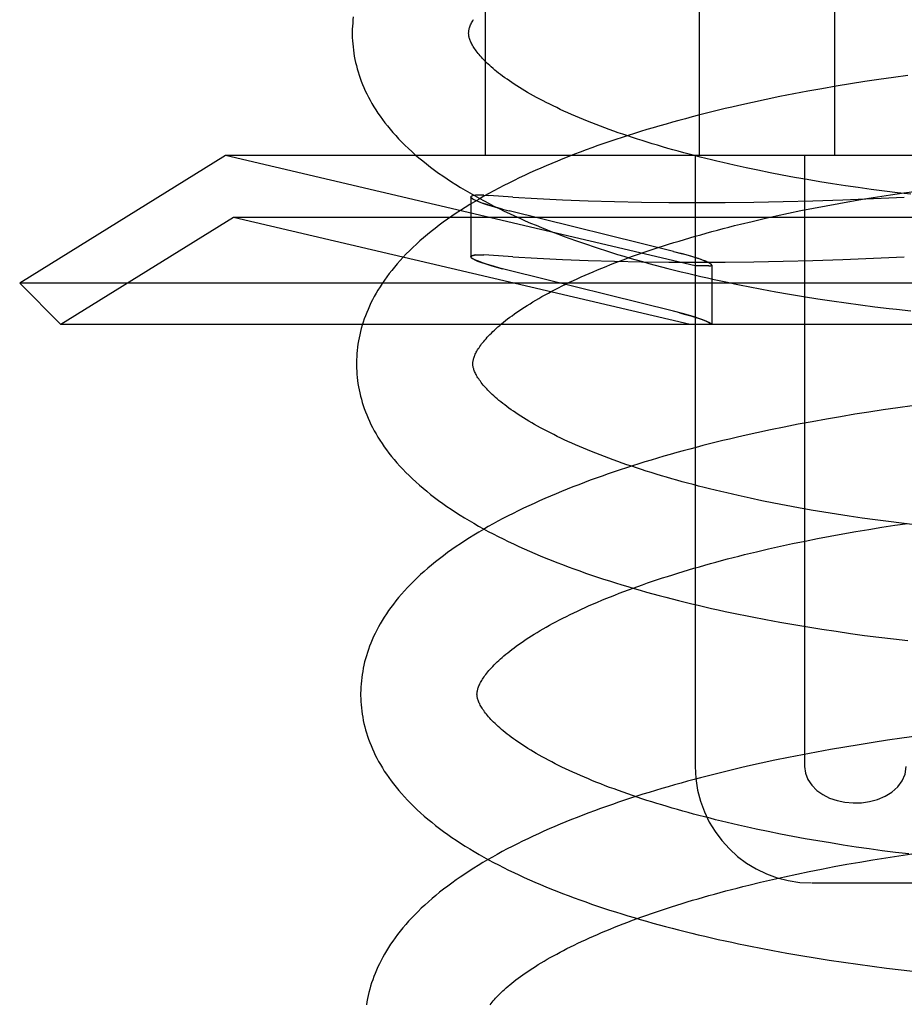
# Model space of a CAD drawing. Header units: inches. Extents: x 0 to 215, y 0 to 139.
# Tile 86 of 111: x 124.709 to 124.861, y 52.802 to 52.971. Entities that reach past the tile are written whole.
import ezdxf

# ---------------------------------------------------------------- set-up
doc = ezdxf.new("R2010")
doc.units = ezdxf.units.IN
doc.header["$LTSCALE"] = 11.804375
doc.header["$MEASUREMENT"] = 0
doc.linetypes.add('HIDDEN', pattern=[0.2, 0.1, -0.1])
doc.layers.add('DEFAULT_2', color=8, linetype='HIDDEN')

msp = doc.modelspace()

# ---------------------------------------------------------------- linework, layer by layer
at = {"layer": 'DEFAULT_2', "color": 8, "linetype": 'HIDDEN'}
for p, q in [((124.78941, 53.10421), (124.78941, 52.94796)), ((124.82618, 53.10421), (124.82618, 52.94796)), ((124.84947, 53.10421), (124.84947, 52.94796)), ((124.85466, 52.96068), (124.8522, 52.9603)), ((124.85712, 52.96105), (124.85466, 52.96068)), ((124.85959, 52.96141), (124.85712, 52.96105)), ((124.86206, 52.96174), (124.85959, 52.96141)), ((124.8449, 52.95903), (124.84249, 52.95858)), ((124.84732, 52.95947), (124.8449, 52.95903)), ((124.84976, 52.95989), (124.84732, 52.95947)), ((124.8522, 52.9603), (124.84976, 52.95989)), ((124.83536, 52.95711), (124.83302, 52.95658)), ((124.83772, 52.95761), (124.83536, 52.95711)), ((124.8401, 52.9581), (124.83772, 52.95761)), ((124.84249, 52.95858), (124.8401, 52.9581)), ((124.74478, 52.94796), (124.70941, 52.92603)), ((124.82554, 52.92902), (124.74478, 52.94796)), ((125.00005, 52.94796), (124.74478, 52.94796)), ((124.82554, 52.94796), (124.82554, 52.84296)), ((124.84433, 52.94796), (124.84433, 52.84296)), ((124.83839, 52.94502), (124.83632, 52.94544)), ((124.8405, 52.94461), (124.83839, 52.94502)), ((124.84262, 52.94422), (124.8405, 52.94461)), ((124.84477, 52.94384), (124.84262, 52.94422)), ((124.84694, 52.94348), (124.84477, 52.94384)), ((124.84913, 52.94312), (124.84694, 52.94348)), ((124.85134, 52.94279), (124.84913, 52.94312)), ((124.85356, 52.94246), (124.85134, 52.94279)), ((124.8558, 52.94215), (124.85356, 52.94246)), ((124.85805, 52.94186), (124.8558, 52.94215)), ((124.78697, 52.94087), (124.78703, 52.94073)), ((124.78697, 52.94086), (124.78697, 52.93059)), ((124.78842, 52.94118), (124.78778, 52.94116)), ((124.78917, 52.94117), (124.78839, 52.94118)), ((124.78915, 52.94117), (124.79005, 52.94112)), ((124.79417, 52.94084), (124.79005, 52.94112)), ((124.8524, 52.94014), (124.85463, 52.94052)), ((124.85463, 52.94052), (124.85686, 52.94088)), ((124.85686, 52.94088), (124.85911, 52.94122)), ((124.86031, 52.94158), (124.85805, 52.94186)), ((124.85911, 52.94122), (124.86137, 52.94155)), ((124.86258, 52.94132), (124.86031, 52.94158)), ((124.86137, 52.94155), (124.86364, 52.94187)), ((124.79197, 52.9389), (124.79355, 52.93849)), ((124.82178, 52.93149), (124.79355, 52.93849)), ((124.84156, 52.93807), (124.84369, 52.93851)), ((124.84369, 52.93851), (124.84584, 52.93894)), ((124.84584, 52.93894), (124.84801, 52.93936)), ((124.84801, 52.93936), (124.8502, 52.93976)), ((124.8502, 52.93976), (124.8524, 52.94014)), ((124.74616, 52.93736), (124.71648, 52.91896)), ((124.82464, 52.91896), (124.74616, 52.93736)), ((124.99866, 52.93736), (124.74616, 52.93736)), ((124.83533, 52.93667), (124.83738, 52.93715)), ((124.83738, 52.93715), (124.83946, 52.93762)), ((124.83946, 52.93762), (124.84156, 52.93807)), ((124.8333, 52.93618), (124.83533, 52.93667)), ((124.78703, 52.93046), (124.78697, 52.93059)), ((124.78778, 52.93089), (124.78842, 52.93091)), ((124.78839, 52.93091), (124.78917, 52.9309)), ((124.79005, 52.93085), (124.78915, 52.9309)), ((124.79417, 52.93057), (124.79005, 52.93085)), ((124.82178, 52.93149), (124.82336, 52.93108)), ((124.79355, 52.92822), (124.79197, 52.92863)), ((124.82786, 52.92902), (124.82554, 52.92902)), ((124.82836, 52.92916), (124.82836, 52.91896)), ((124.82178, 52.92122), (124.79355, 52.92822)), ((124.71648, 52.91896), (124.70941, 52.92603)), ((125.03541, 52.92603), (124.70941, 52.92603)), ((124.83698, 52.92501), (124.83936, 52.92458)), ((124.83936, 52.92458), (124.84176, 52.92415)), ((124.84176, 52.92415), (124.84417, 52.92375)), ((124.84417, 52.92375), (124.8466, 52.92337)), ((124.8466, 52.92337), (124.84904, 52.923)), ((124.84904, 52.923), (124.85149, 52.92265)), ((124.85149, 52.92265), (124.85394, 52.92231)), ((124.85394, 52.92231), (124.85641, 52.922)), ((124.85641, 52.922), (124.85889, 52.9217)), ((124.82336, 52.92081), (124.82178, 52.92122)), ((125.02834, 52.91896), (124.71648, 52.91896)), ((124.86281, 52.90496), (124.86033, 52.90462)), ((124.8505, 52.9031), (124.84807, 52.90268)), ((124.85295, 52.90351), (124.8505, 52.9031)), ((124.8554, 52.9039), (124.85295, 52.90351)), ((124.85786, 52.90427), (124.8554, 52.9039)), ((124.86033, 52.90462), (124.85786, 52.90427)), ((124.84084, 52.90132), (124.83846, 52.90083)), ((124.84324, 52.90179), (124.84084, 52.90132)), ((124.84564, 52.90224), (124.84324, 52.90179)), ((124.84807, 52.90268), (124.84564, 52.90224)), ((124.8361, 52.90032), (124.83376, 52.8998)), ((124.83846, 52.90083), (124.8361, 52.90032)), ((124.83907, 52.88824), (124.837, 52.88866)), ((124.84118, 52.88783), (124.83907, 52.88824)), ((124.8433, 52.88744), (124.84118, 52.88783)), ((124.84545, 52.88706), (124.8433, 52.88744)), ((124.84762, 52.88669), (124.84545, 52.88706)), ((124.84981, 52.88634), (124.84762, 52.88669)), ((124.85202, 52.886), (124.84981, 52.88634)), ((124.85424, 52.88568), (124.85202, 52.886)), ((124.85648, 52.88537), (124.85424, 52.88568)), ((124.85873, 52.88507), (124.85648, 52.88537)), ((124.85758, 52.88409), (124.85983, 52.88443)), ((124.86099, 52.88479), (124.85873, 52.88507)), ((124.85983, 52.88443), (124.86209, 52.88476)), ((124.86326, 52.88453), (124.86099, 52.88479)), ((124.84873, 52.88256), (124.85092, 52.88297)), ((124.85092, 52.88297), (124.85312, 52.88335)), ((124.85312, 52.88335), (124.85535, 52.88373)), ((124.85535, 52.88373), (124.85758, 52.88409)), ((124.84018, 52.88083), (124.84228, 52.88128)), ((124.84228, 52.88128), (124.84441, 52.88172)), ((124.84441, 52.88172), (124.84656, 52.88215)), ((124.84656, 52.88215), (124.84873, 52.88256)), ((124.83402, 52.87939), (124.83605, 52.87988)), ((124.83605, 52.87988), (124.8381, 52.88036)), ((124.8381, 52.88036), (124.84018, 52.88083)), ((124.83769, 52.86822), (124.84007, 52.86779)), ((124.84007, 52.86779), (124.84247, 52.86737)), ((124.84247, 52.86737), (124.84488, 52.86696)), ((124.84488, 52.86696), (124.84731, 52.86658)), ((124.84731, 52.86658), (124.84975, 52.86621)), ((124.84975, 52.86621), (124.8522, 52.86586)), ((124.8522, 52.86586), (124.85465, 52.86552)), ((124.85465, 52.86552), (124.85712, 52.86521)), ((124.85712, 52.86521), (124.8596, 52.86491)), ((124.8596, 52.86491), (124.86208, 52.86463)), ((124.85614, 52.84711), (124.85369, 52.84672)), ((124.8586, 52.84748), (124.85614, 52.84711)), ((124.86107, 52.84783), (124.8586, 52.84748)), ((124.86355, 52.84817), (124.86107, 52.84783)), ((124.84638, 52.84546), (124.84397, 52.845)), ((124.84881, 52.8459), (124.84638, 52.84546)), ((124.85124, 52.84632), (124.84881, 52.8459)), ((124.85369, 52.84672), (124.85124, 52.84632)), ((124.8392, 52.84404), (124.83684, 52.84353)), ((124.84158, 52.84453), (124.8392, 52.84404)), ((124.84397, 52.845), (124.84158, 52.84453)), ((124.83684, 52.84353), (124.8345, 52.84301)), ((124.84018, 52.83137), (124.83809, 52.83179)), ((124.8423, 52.83096), (124.84018, 52.83137)), ((124.84443, 52.83057), (124.8423, 52.83096)), ((124.8466, 52.83019), (124.84443, 52.83057)), ((124.84878, 52.82983), (124.8466, 52.83019)), ((124.85098, 52.82948), (124.84878, 52.82983)), ((124.8532, 52.82914), (124.85098, 52.82948)), ((124.85544, 52.82882), (124.8532, 52.82914)), ((124.85769, 52.82851), (124.85544, 52.82882)), ((124.85995, 52.82822), (124.85769, 52.82851)), ((124.85382, 52.82656), (124.85604, 52.82693)), ((124.85604, 52.82693), (124.85828, 52.82729)), ((124.85828, 52.82729), (124.86053, 52.82764)), ((124.86223, 52.82794), (124.85995, 52.82822)), ((124.86053, 52.82764), (124.86279, 52.82797)), ((124.84511, 52.82493), (124.84726, 52.82535)), ((124.84726, 52.82535), (124.84943, 52.82577)), ((124.84943, 52.82577), (124.85161, 52.82617)), ((124.85161, 52.82617), (124.85382, 52.82656)), ((124.83674, 52.82309), (124.8388, 52.82356)), ((124.8388, 52.82356), (124.84087, 52.82403)), ((124.84087, 52.82403), (124.84298, 52.82449)), ((124.84298, 52.82449), (124.84511, 52.82493)), ((124.83472, 52.8226), (124.83674, 52.82309)), ((124.84564, 52.82296), (124.89919, 52.82296)), ((124.83889, 52.81134), (124.84129, 52.81091)), ((124.84129, 52.81091), (124.8437, 52.81049)), ((124.8437, 52.81049), (124.84612, 52.81009)), ((124.84612, 52.81009), (124.84856, 52.8097)), ((124.84856, 52.8097), (124.85101, 52.80934)), ((124.85101, 52.80934), (124.85347, 52.80899)), ((124.85347, 52.80899), (124.85594, 52.80866)), ((124.85594, 52.80866), (124.85842, 52.80834)), ((124.85842, 52.80834), (124.86091, 52.80805)), ((124.86091, 52.80805), (124.8634, 52.80777))]:
    msp.add_line(p, q, dxfattribs=at)
for points in [[(124.76676, 52.97184), (124.7667, 52.9713), (124.76665, 52.97076), (124.76662, 52.97022), (124.76659, 52.96969), (124.76658, 52.96915), (124.76658, 52.9687)], [(124.78658, 52.96895), (124.78658, 52.96906), (124.78659, 52.96917), (124.7866, 52.96929), (124.78662, 52.96941), (124.78664, 52.96954), (124.78667, 52.96967), (124.7867, 52.96981), (124.78674, 52.96995), (124.7868, 52.97011), (124.78685, 52.97027), (124.78692, 52.97043), (124.787, 52.97061), (124.78709, 52.97079), (124.78718, 52.97097), (124.78728, 52.97116), (124.7874, 52.97135)], [(124.83632, 52.94544), (124.83427, 52.94587), (124.83325, 52.94609), (124.83225, 52.94632), (124.83125, 52.94654), (124.83026, 52.94677), (124.82927, 52.947), (124.8283, 52.94724), (124.82733, 52.94748), (124.82637, 52.94772), (124.82542, 52.94796), (124.82448, 52.94821), (124.82355, 52.94846), (124.82262, 52.94871), (124.82171, 52.94896), (124.8208, 52.94922), (124.81991, 52.94948), (124.81902, 52.94974), (124.81815, 52.95), (124.81728, 52.95027), (124.81643, 52.95054), (124.81558, 52.95081), (124.81475, 52.95108), (124.81393, 52.95135), (124.81311, 52.95163), (124.81231, 52.95191), (124.81152, 52.95219), (124.81074, 52.95247), (124.80998, 52.95275), (124.80922, 52.95303), (124.80848, 52.95331), (124.80775, 52.9536), (124.80703, 52.95389), (124.80632, 52.95417), (124.80563, 52.95446), (124.80494, 52.95475), (124.80427, 52.95504), (124.80362, 52.95533), (124.80297, 52.95562), (124.80234, 52.95591), (124.80172, 52.95621), (124.80111, 52.9565), (124.80052, 52.95679), (124.79993, 52.95708), (124.79937, 52.95737), (124.79881, 52.95766), (124.79827, 52.95796), (124.79774, 52.95825), (124.79722, 52.95853), (124.79672, 52.95882), (124.79623, 52.95911), (124.79576, 52.9594), (124.7953, 52.95968), (124.79485, 52.95996), (124.79441, 52.96024), (124.79399, 52.96052), (124.79358, 52.9608), (124.79319, 52.96108), (124.7928, 52.96135), (124.79243, 52.96162), (124.79208, 52.96189), (124.79173, 52.96216), (124.7914, 52.96242), (124.79108, 52.96268), (124.79078, 52.96294), (124.79048, 52.9632), (124.7902, 52.96345), (124.78993, 52.9637), (124.78968, 52.96394), (124.78943, 52.96418), (124.7892, 52.96442), (124.78898, 52.96465), (124.78877, 52.96488), (124.78857, 52.9651), (124.78838, 52.96532), (124.78821, 52.96554), (124.78804, 52.96575), (124.78788, 52.96596), (124.78774, 52.96616), (124.7876, 52.96636), (124.78747, 52.96655), (124.78735, 52.96674), (124.78725, 52.96693), (124.78715, 52.96711), (124.78706, 52.96728), (124.78697, 52.96745), (124.7869, 52.96762), (124.78684, 52.96778), (124.78678, 52.96793), (124.78673, 52.96808), (124.78669, 52.96822), (124.78666, 52.96835), (124.78663, 52.96848), (124.78661, 52.9686), (124.7866, 52.96872), (124.78659, 52.96884), (124.78658, 52.96895)], [(124.76658, 52.9687), (124.76659, 52.96825), (124.76662, 52.96771), (124.76666, 52.96718), (124.76671, 52.96664), (124.76677, 52.96611), (124.76684, 52.96557), (124.76693, 52.96504), (124.76703, 52.9645), (124.76715, 52.96396), (124.76728, 52.96343), (124.76742, 52.96289), (124.76758, 52.96235), (124.76775, 52.96181), (124.76793, 52.96128), (124.76813, 52.96074), (124.76834, 52.9602), (124.76857, 52.95965), (124.76881, 52.95911), (124.76907, 52.95857), (124.76935, 52.95802), (124.76964, 52.95748), (124.76995, 52.95693), (124.77028, 52.95638), (124.77062, 52.95583), (124.77098, 52.95528), (124.77136, 52.95473), (124.77176, 52.95418), (124.77217, 52.95363), (124.77261, 52.95307), (124.77307, 52.95252), (124.77354, 52.95196), (124.77404, 52.95141), (124.77455, 52.95086), (124.77509, 52.9503), (124.77564, 52.94975), (124.77622, 52.94921), (124.77681, 52.94866), (124.77742, 52.94812), (124.77804, 52.94758), (124.77869, 52.94705), (124.77935, 52.94653), (124.78002, 52.946), (124.78072, 52.94549), (124.78142, 52.94497), (124.78215, 52.94447), (124.78288, 52.94397), (124.78363, 52.94347), (124.7844, 52.94298), (124.78517, 52.9425), (124.78596, 52.94203), (124.78677, 52.94155), (124.78758, 52.94109), (124.7884, 52.94063), (124.78924, 52.94018), (124.79009, 52.93974), (124.79094, 52.9393), (124.79181, 52.93886), (124.79269, 52.93843), (124.79358, 52.93801), (124.79448, 52.9376), (124.79539, 52.93719), (124.7963, 52.93678), (124.79723, 52.93638), (124.79817, 52.93599), (124.79911, 52.9356), (124.80007, 52.93521), (124.80103, 52.93483), (124.80201, 52.93446), (124.80299, 52.93409), (124.80398, 52.93373), (124.80497, 52.93337), (124.80598, 52.93302), (124.80699, 52.93267), (124.80801, 52.93233), (124.80904, 52.93199), (124.81008, 52.93166), (124.81113, 52.93133), (124.81218, 52.931), (124.81324, 52.93068), (124.8143, 52.93037), (124.81538, 52.93006), (124.81646, 52.92975), (124.81755, 52.92945), (124.81864, 52.92915), (124.81975, 52.92886), (124.82085, 52.92857), (124.82197, 52.92829), (124.82309, 52.92801), (124.82422, 52.92774), (124.82535, 52.92747), (124.82649, 52.9272), (124.82763, 52.92694), (124.82878, 52.92668), (124.82994, 52.92643), (124.8311, 52.92619), (124.83227, 52.92594), (124.83344, 52.9257), (124.83461, 52.92547), (124.83698, 52.92501)], [(124.83302, 52.95658), (124.83185, 52.95631), (124.8307, 52.95604), (124.82954, 52.95576), (124.82839, 52.95548), (124.82725, 52.9552), (124.82611, 52.95491), (124.82498, 52.95461), (124.82386, 52.95431), (124.82274, 52.95401), (124.82162, 52.9537), (124.82052, 52.95339), (124.81942, 52.95308), (124.81832, 52.95276), (124.81723, 52.95243), (124.81615, 52.9521), (124.81508, 52.95177), (124.81402, 52.95143), (124.81296, 52.95109), (124.81191, 52.95075), (124.81086, 52.95039), (124.80983, 52.95004), (124.8088, 52.94968), (124.80778, 52.94931), (124.80677, 52.94895), (124.80576, 52.94857), (124.80477, 52.94819), (124.80378, 52.94781), (124.8028, 52.94742), (124.80183, 52.94703), (124.80087, 52.94663), (124.79991, 52.94623), (124.79897, 52.94582), (124.79803, 52.94541), (124.79711, 52.94499), (124.79619, 52.94457), (124.79528, 52.94414), (124.79439, 52.9437), (124.7935, 52.94326), (124.79262, 52.94282), (124.79175, 52.94237), (124.7909, 52.94191), (124.79005, 52.94145), (124.78922, 52.94099), (124.78839, 52.94051), (124.78758, 52.94004), (124.78678, 52.93955), (124.78599, 52.93906), (124.78521, 52.93856), (124.78445, 52.93806), (124.78369, 52.93755), (124.78296, 52.93704), (124.78223, 52.93652), (124.78152, 52.93599), (124.78083, 52.93546), (124.78015, 52.93493), (124.77949, 52.93439), (124.77884, 52.93384), (124.77821, 52.9333), (124.7776, 52.93274), (124.777, 52.93219), (124.77643, 52.93163), (124.77587, 52.93107), (124.77533, 52.9305), (124.77481, 52.92994), (124.77431, 52.92937), (124.77383, 52.92881), (124.77337, 52.92824), (124.77293, 52.92768), (124.7725, 52.92711), (124.7721, 52.92655), (124.77172, 52.92599), (124.77135, 52.92543), (124.771, 52.92487), (124.77068, 52.92431), (124.77036, 52.92375), (124.77007, 52.9232), (124.76979, 52.92264), (124.76953, 52.92209), (124.76929, 52.92154), (124.76906, 52.92099), (124.76884, 52.92045), (124.76864, 52.9199), (124.76846, 52.91936), (124.76829, 52.91881), (124.76813, 52.91827), (124.76799, 52.91773), (124.76786, 52.91719), (124.76775, 52.91665), (124.76765, 52.91611), (124.76756, 52.91557), (124.76748, 52.91504), (124.76742, 52.9145), (124.76737, 52.91396), (124.76734, 52.91343), (124.76731, 52.91289), (124.7673, 52.91235), (124.7673, 52.91191)], [(124.78697, 52.94087), (124.78706, 52.941), (124.78733, 52.9411), (124.78778, 52.94116)], [(124.78782, 52.94116), (124.78737, 52.9411), (124.78708, 52.94101), (124.78697, 52.94089), (124.78697, 52.94087)], [(124.79242, 52.93878), (124.79136, 52.93907), (124.79039, 52.93935), (124.78952, 52.93962), (124.78876, 52.93988), (124.78813, 52.94012), (124.78762, 52.94034), (124.78726, 52.94054), (124.78704, 52.94072), (124.78697, 52.94087)], [(124.78727, 52.94054), (124.78768, 52.94031), (124.78825, 52.94007), (124.78898, 52.9398), (124.78985, 52.93951), (124.79085, 52.93921), (124.79197, 52.9389)], [(124.79417, 52.94084), (124.79839, 52.94059), (124.80272, 52.94038), (124.80714, 52.94021), (124.81166, 52.94007), (124.81628, 52.93998), (124.82098, 52.93992), (124.82577, 52.9399), (124.83065, 52.93992), (124.8356, 52.93998), (124.84064, 52.94007), (124.84574, 52.94021), (124.85092, 52.94038), (124.85616, 52.94059), (124.86147, 52.94084)], [(124.7873, 52.91216), (124.7873, 52.91227), (124.78731, 52.91238), (124.78732, 52.9125), (124.78734, 52.91262), (124.78736, 52.91275), (124.78739, 52.91288), (124.78742, 52.91302), (124.78746, 52.91316), (124.78752, 52.91332), (124.78757, 52.91348), (124.78764, 52.91364), (124.78772, 52.91382), (124.78781, 52.914), (124.7879, 52.91418), (124.788, 52.91437), (124.78812, 52.91456), (124.78824, 52.91476), (124.78837, 52.91496), (124.78851, 52.91517), (124.78866, 52.91538), (124.78882, 52.9156), (124.78899, 52.91582), (124.78917, 52.91604), (124.78936, 52.91627), (124.78957, 52.9165), (124.78978, 52.91674), (124.79001, 52.91698), (124.79025, 52.91723), (124.7905, 52.91748), (124.79076, 52.91774), (124.79103, 52.91799), (124.79132, 52.91825), (124.79161, 52.91852), (124.79192, 52.91879), (124.79225, 52.91906), (124.79258, 52.91933), (124.79293, 52.91961), (124.79329, 52.91989), (124.79367, 52.92018), (124.79406, 52.92046), (124.79446, 52.92075), (124.79487, 52.92104), (124.7953, 52.92133), (124.79574, 52.92163), (124.79619, 52.92192), (124.79666, 52.92222), (124.79714, 52.92252), (124.79763, 52.92282), (124.79814, 52.92312), (124.79866, 52.92343), (124.79919, 52.92373), (124.79974, 52.92404), (124.8003, 52.92434), (124.80087, 52.92465), (124.80146, 52.92496), (124.80205, 52.92526), (124.80267, 52.92557), (124.80329, 52.92588), (124.80393, 52.92619), (124.80458, 52.92649), (124.80524, 52.9268), (124.80591, 52.92711), (124.8066, 52.92741), (124.8073, 52.92772), (124.80801, 52.92802), (124.80873, 52.92833), (124.80947, 52.92863), (124.81022, 52.92893), (124.81097, 52.92923), (124.81174, 52.92953), (124.81253, 52.92983), (124.81332, 52.93013), (124.81412, 52.93043), (124.81494, 52.93072), (124.81577, 52.93102), (124.8166, 52.93131), (124.81745, 52.9316), (124.81831, 52.93188), (124.81918, 52.93217), (124.82005, 52.93245), (124.82094, 52.93274), (124.82184, 52.93302), (124.82275, 52.93329), (124.82366, 52.93357), (124.82459, 52.93384), (124.82552, 52.93411), (124.82647, 52.93438), (124.82742, 52.93465), (124.82838, 52.93491), (124.82935, 52.93517), (124.83033, 52.93543), (124.83131, 52.93568), (124.8323, 52.93593), (124.8333, 52.93618)], [(124.78697, 52.93059), (124.78697, 52.93062), (124.78708, 52.93074), (124.78737, 52.93083), (124.78782, 52.93089)], [(124.78778, 52.93089), (124.78733, 52.93083), (124.78706, 52.93073), (124.78697, 52.9306)], [(124.78697, 52.9306), (124.78704, 52.93044), (124.78726, 52.93027), (124.78762, 52.93007), (124.78813, 52.92985), (124.78877, 52.9296), (124.78952, 52.92935), (124.79039, 52.92907), (124.79136, 52.92879), (124.79242, 52.92851)], [(124.79197, 52.92863), (124.79085, 52.92894), (124.78984, 52.92924), (124.78897, 52.92953), (124.78825, 52.9298), (124.78767, 52.93004), (124.78727, 52.93027)], [(124.79417, 52.93057), (124.79839, 52.93032), (124.80272, 52.93011), (124.80714, 52.92994), (124.81166, 52.9298), (124.81628, 52.92971), (124.82098, 52.92965), (124.82577, 52.92963), (124.83065, 52.92965), (124.8356, 52.92971), (124.84064, 52.9298), (124.84574, 52.92994), (124.85092, 52.93011), (124.85616, 52.93032), (124.86147, 52.93057)], [(124.82836, 52.92916), (124.82829, 52.92929), (124.82807, 52.92944), (124.82771, 52.92963), (124.82721, 52.92985), (124.82657, 52.93009), (124.82581, 52.93035), (124.82494, 52.93063), (124.82397, 52.93091), (124.82291, 52.9312)], [(124.82836, 52.92916), (124.82836, 52.92917), (124.82829, 52.92928), (124.82809, 52.92943), (124.82778, 52.9296), (124.82734, 52.9298), (124.82678, 52.93002), (124.8261, 52.93026), (124.8253, 52.93052), (124.82438, 52.9308), (124.82336, 52.93108)], [(124.82786, 52.92902), (124.82815, 52.92904), (124.82831, 52.92909), (124.82836, 52.92916)], [(124.82786, 52.92902), (124.82801, 52.92902), (124.82814, 52.92903), (124.82823, 52.92905), (124.8283, 52.92908), (124.82835, 52.92912), (124.82836, 52.92916)], [(124.85889, 52.9217), (124.86013, 52.92156), (124.86261, 52.92128)], [(124.82285, 52.92095), (124.82385, 52.92068), (124.82478, 52.92041), (124.82562, 52.92014), (124.82637, 52.91989), (124.827, 52.91966), (124.82752, 52.91945), (124.82792, 52.91925), (124.82819, 52.91909), (124.82833, 52.91896)], [(124.82833, 52.91896), (124.82818, 52.9191), (124.82788, 52.91928), (124.82743, 52.91949), (124.82686, 52.91972), (124.82615, 52.91997), (124.82533, 52.92024), (124.82439, 52.92052), (124.82336, 52.92081)], [(124.7673, 52.91191), (124.76731, 52.91146), (124.76734, 52.91092), (124.76738, 52.91039), (124.76743, 52.90985), (124.76749, 52.90932), (124.76756, 52.90878), (124.76765, 52.90825), (124.76775, 52.90771), (124.76787, 52.90717), (124.768, 52.90664), (124.76814, 52.9061), (124.7683, 52.90556), (124.76847, 52.90502), (124.76865, 52.90448), (124.76885, 52.90394), (124.76906, 52.9034), (124.76929, 52.90286), (124.76953, 52.90232), (124.76979, 52.90178), (124.77007, 52.90123), (124.77036, 52.90069), (124.77067, 52.90014), (124.771, 52.89959), (124.77134, 52.89904), (124.7717, 52.89849), (124.77208, 52.89794), (124.77248, 52.89739), (124.77289, 52.89683), (124.77333, 52.89628), (124.77379, 52.89573), (124.77426, 52.89518), (124.77475, 52.89462), (124.77527, 52.89407), (124.7758, 52.89352), (124.77635, 52.89297), (124.77692, 52.89243), (124.77751, 52.89188), (124.77812, 52.89134), (124.77875, 52.89081), (124.77939, 52.89027), (124.78005, 52.88975), (124.78073, 52.88922), (124.78142, 52.88871), (124.78213, 52.88819), (124.78285, 52.88769), (124.78359, 52.88719), (124.78434, 52.88669), (124.7851, 52.8862), (124.78588, 52.88572), (124.78667, 52.88524), (124.78747, 52.88477), (124.78829, 52.88431), (124.78912, 52.88385), (124.78995, 52.88339), (124.7908, 52.88295), (124.79166, 52.88251), (124.79253, 52.88208), (124.7934, 52.88165), (124.79429, 52.88123), (124.79519, 52.88081), (124.7961, 52.8804), (124.79702, 52.87999), (124.79794, 52.87959), (124.79888, 52.8792), (124.79983, 52.87881), (124.80078, 52.87843), (124.80174, 52.87805), (124.80272, 52.87767), (124.8037, 52.87731), (124.80469, 52.87694), (124.80568, 52.87658), (124.80669, 52.87623), (124.8077, 52.87588), (124.80872, 52.87554), (124.80975, 52.8752), (124.81079, 52.87487), (124.81184, 52.87454), (124.81289, 52.87421), (124.81395, 52.87389), (124.81502, 52.87358), (124.81609, 52.87327), (124.81717, 52.87296), (124.81826, 52.87266), (124.81935, 52.87236), (124.82046, 52.87207), (124.82156, 52.87178), (124.82268, 52.8715), (124.8238, 52.87122), (124.82493, 52.87095), (124.82606, 52.87068), (124.8272, 52.87041), (124.82834, 52.87015), (124.82949, 52.8699), (124.83065, 52.86964), (124.83181, 52.8694), (124.83298, 52.86915), (124.83415, 52.86891), (124.83532, 52.86868), (124.83769, 52.86822)], [(124.837, 52.88866), (124.83495, 52.88909), (124.83393, 52.88931), (124.83293, 52.88953), (124.83193, 52.88976), (124.83094, 52.88999), (124.82995, 52.89022), (124.82898, 52.89046), (124.82801, 52.8907), (124.82705, 52.89094), (124.8261, 52.89118), (124.82516, 52.89143), (124.82423, 52.89168), (124.82331, 52.89193), (124.82239, 52.89218), (124.82149, 52.89244), (124.82059, 52.8927), (124.81971, 52.89296), (124.81883, 52.89322), (124.81797, 52.89349), (124.81711, 52.89376), (124.81627, 52.89403), (124.81544, 52.8943), (124.81461, 52.89457), (124.8138, 52.89485), (124.813, 52.89513), (124.81221, 52.89541), (124.81143, 52.89569), (124.81066, 52.89597), (124.80991, 52.89625), (124.80917, 52.89654), (124.80844, 52.89682), (124.80772, 52.89711), (124.80701, 52.8974), (124.80632, 52.89768), (124.80563, 52.89797), (124.80496, 52.89826), (124.80431, 52.89855), (124.80366, 52.89885), (124.80303, 52.89914), (124.80241, 52.89943), (124.8018, 52.89972), (124.80121, 52.90001), (124.80063, 52.9003), (124.80006, 52.9006), (124.7995, 52.90089), (124.79896, 52.90118), (124.79843, 52.90147), (124.79792, 52.90176), (124.79742, 52.90204), (124.79693, 52.90233), (124.79646, 52.90262), (124.796, 52.9029), (124.79555, 52.90318), (124.79512, 52.90347), (124.79469, 52.90375), (124.79428, 52.90402), (124.79389, 52.9043), (124.79351, 52.90457), (124.79314, 52.90484), (124.79278, 52.90511), (124.79244, 52.90538), (124.79211, 52.90564), (124.79179, 52.9059), (124.79149, 52.90616), (124.79119, 52.90641), (124.79091, 52.90666), (124.79065, 52.90691), (124.79039, 52.90716), (124.79014, 52.9074), (124.78991, 52.90763), (124.78969, 52.90787), (124.78948, 52.9081), (124.78928, 52.90832), (124.78909, 52.90854), (124.78892, 52.90876), (124.78875, 52.90897), (124.7886, 52.90918), (124.78845, 52.90938), (124.78831, 52.90958), (124.78819, 52.90977), (124.78807, 52.90996), (124.78796, 52.91015), (124.78786, 52.91033), (124.78777, 52.91051), (124.78769, 52.91068), (124.78761, 52.91085), (124.78755, 52.91101), (124.78749, 52.91116), (124.78745, 52.9113), (124.78741, 52.91144), (124.78737, 52.91158), (124.78735, 52.9117), (124.78733, 52.91182), (124.78732, 52.91194), (124.78731, 52.91206), (124.7873, 52.91216)], [(124.83376, 52.8998), (124.83259, 52.89953), (124.83143, 52.89925), (124.83028, 52.89898), (124.82913, 52.8987), (124.82799, 52.89841), (124.82685, 52.89812), (124.82572, 52.89783), (124.82459, 52.89753), (124.82347, 52.89723), (124.82236, 52.89692), (124.82125, 52.89661), (124.82015, 52.89629), (124.81906, 52.89597), (124.81797, 52.89565), (124.81689, 52.89532), (124.81582, 52.89498), (124.81475, 52.89465), (124.81369, 52.89431), (124.81264, 52.89396), (124.8116, 52.89361), (124.81056, 52.89325), (124.80953, 52.89289), (124.80851, 52.89253), (124.8075, 52.89216), (124.8065, 52.89179), (124.8055, 52.89141), (124.80451, 52.89102), (124.80353, 52.89064), (124.80256, 52.89024), (124.8016, 52.88985), (124.80064, 52.88944), (124.7997, 52.88903), (124.79876, 52.88862), (124.79784, 52.8882), (124.79692, 52.88778), (124.79601, 52.88735), (124.79511, 52.88692), (124.79423, 52.88648), (124.79335, 52.88603), (124.79248, 52.88558), (124.79162, 52.88513), (124.79078, 52.88467), (124.78994, 52.8842), (124.78912, 52.88373), (124.78831, 52.88325), (124.7875, 52.88276), (124.78671, 52.88227), (124.78594, 52.88178), (124.78517, 52.88127), (124.78442, 52.88076), (124.78368, 52.88025), (124.78296, 52.87973), (124.78225, 52.87921), (124.78155, 52.87868), (124.78087, 52.87814), (124.78021, 52.8776), (124.77956, 52.87706), (124.77893, 52.87651), (124.77832, 52.87596), (124.77773, 52.8754), (124.77715, 52.87484), (124.77659, 52.87428), (124.77605, 52.87372), (124.77553, 52.87315), (124.77503, 52.87259), (124.77455, 52.87202), (124.77409, 52.87146), (124.77365, 52.87089), (124.77323, 52.87033), (124.77282, 52.86976), (124.77244, 52.8692), (124.77207, 52.86864), (124.77173, 52.86808), (124.7714, 52.86752), (124.77109, 52.86696), (124.77079, 52.86641), (124.77051, 52.86585), (124.77025, 52.8653), (124.77001, 52.86475), (124.76978, 52.8642), (124.76956, 52.86366), (124.76936, 52.86311), (124.76918, 52.86257), (124.76901, 52.86202), (124.76885, 52.86148), (124.76871, 52.86094), (124.76858, 52.8604), (124.76847, 52.85986), (124.76837, 52.85932), (124.76828, 52.85878), (124.7682, 52.85825), (124.76814, 52.85771), (124.76809, 52.85717), (124.76806, 52.85663), (124.76803, 52.8561), (124.76802, 52.85556), (124.76802, 52.85512)], [(124.78802, 52.85537), (124.78802, 52.85548), (124.78803, 52.85559), (124.78804, 52.85571), (124.78806, 52.85583), (124.78808, 52.85596), (124.78811, 52.85609), (124.78814, 52.85623), (124.78818, 52.85637), (124.78824, 52.85652), (124.78829, 52.85668), (124.78836, 52.85685), (124.78844, 52.85702), (124.78853, 52.8572), (124.78862, 52.85739), (124.78872, 52.85758), (124.78884, 52.85777), (124.78896, 52.85797), (124.78909, 52.85817), (124.78923, 52.85838), (124.78938, 52.85859), (124.78954, 52.8588), (124.78971, 52.85902), (124.78989, 52.85925), (124.79008, 52.85948), (124.79029, 52.85971), (124.7905, 52.85995), (124.79073, 52.86019), (124.79097, 52.86044), (124.79122, 52.86069), (124.79148, 52.86094), (124.79175, 52.8612), (124.79204, 52.86146), (124.79233, 52.86173), (124.79264, 52.862), (124.79297, 52.86227), (124.7933, 52.86254), (124.79365, 52.86282), (124.79401, 52.8631), (124.79439, 52.86339), (124.79478, 52.86367), (124.79518, 52.86396), (124.79559, 52.86425), (124.79602, 52.86454), (124.79646, 52.86484), (124.79691, 52.86513), (124.79738, 52.86543), (124.79786, 52.86573), (124.79835, 52.86603), (124.79886, 52.86633), (124.79938, 52.86663), (124.79991, 52.86694), (124.80046, 52.86724), (124.80102, 52.86755), (124.80159, 52.86786), (124.80218, 52.86816), (124.80278, 52.86847), (124.80339, 52.86878), (124.80401, 52.86909), (124.80465, 52.86939), (124.8053, 52.8697), (124.80596, 52.87001), (124.80663, 52.87032), (124.80732, 52.87062), (124.80802, 52.87093), (124.80873, 52.87123), (124.80945, 52.87154), (124.81019, 52.87184), (124.81094, 52.87214), (124.81169, 52.87244), (124.81246, 52.87274), (124.81325, 52.87304), (124.81404, 52.87334), (124.81484, 52.87364), (124.81566, 52.87393), (124.81649, 52.87422), (124.81732, 52.87452), (124.81817, 52.87481), (124.81903, 52.87509), (124.8199, 52.87538), (124.82077, 52.87566), (124.82166, 52.87594), (124.82256, 52.87622), (124.82347, 52.8765), (124.82438, 52.87678), (124.82531, 52.87705), (124.82624, 52.87732), (124.82719, 52.87759), (124.82814, 52.87785), (124.8291, 52.87812), (124.83007, 52.87838), (124.83105, 52.87864), (124.83203, 52.87889), (124.83302, 52.87914), (124.83402, 52.87939)], [(124.76802, 52.85512), (124.76804, 52.85466), (124.76806, 52.85413), (124.7681, 52.85359), (124.76815, 52.85305), (124.76821, 52.85251), (124.76829, 52.85198), (124.76837, 52.85144), (124.76848, 52.8509), (124.76859, 52.85036), (124.76872, 52.84982), (124.76887, 52.84929), (124.76902, 52.84875), (124.76919, 52.84821), (124.76938, 52.84766), (124.76958, 52.84712), (124.7698, 52.84658), (124.77003, 52.84604), (124.77027, 52.84549), (124.77053, 52.84495), (124.77081, 52.8444), (124.77111, 52.84385), (124.77142, 52.8433), (124.77175, 52.84275), (124.77209, 52.8422), (124.77246, 52.84164), (124.77284, 52.84109), (124.77324, 52.84054), (124.77366, 52.83998), (124.7741, 52.83942), (124.77456, 52.83887), (124.77504, 52.83831), (124.77554, 52.83776), (124.77606, 52.8372), (124.7766, 52.83665), (124.77716, 52.8361), (124.77774, 52.83555), (124.77833, 52.835), (124.77895, 52.83446), (124.77958, 52.83392), (124.78023, 52.83339), (124.78089, 52.83286), (124.78158, 52.83234), (124.78227, 52.83182), (124.78299, 52.8313), (124.78371, 52.8308), (124.78446, 52.8303), (124.78521, 52.8298), (124.78598, 52.82931), (124.78677, 52.82883), (124.78756, 52.82835), (124.78837, 52.82788), (124.78919, 52.82741), (124.79002, 52.82695), (124.79086, 52.8265), (124.79172, 52.82606), (124.79258, 52.82562), (124.79345, 52.82518), (124.79434, 52.82475), (124.79523, 52.82433), (124.79614, 52.82391), (124.79705, 52.8235), (124.79798, 52.8231), (124.79891, 52.8227), (124.79985, 52.8223), (124.8008, 52.82191), (124.80176, 52.82153), (124.80273, 52.82115), (124.80371, 52.82078), (124.8047, 52.82041), (124.80569, 52.82005), (124.8067, 52.81969), (124.80771, 52.81934), (124.80873, 52.81899), (124.80976, 52.81864), (124.81079, 52.81831), (124.81184, 52.81797), (124.81289, 52.81764), (124.81395, 52.81732), (124.81501, 52.817), (124.81609, 52.81669), (124.81717, 52.81638), (124.81826, 52.81607), (124.81935, 52.81577), (124.82045, 52.81547), (124.82156, 52.81518), (124.82268, 52.81489), (124.8238, 52.81461), (124.82493, 52.81433), (124.82606, 52.81406), (124.8272, 52.81379), (124.82834, 52.81352), (124.8295, 52.81326), (124.83065, 52.81301), (124.83181, 52.81276), (124.83298, 52.81251), (124.83415, 52.81227), (124.83533, 52.81203), (124.83651, 52.8118), (124.83889, 52.81134)], [(124.83809, 52.83179), (124.83603, 52.83222), (124.83501, 52.83244), (124.83399, 52.83266), (124.83299, 52.83289), (124.83199, 52.83312), (124.831, 52.83335), (124.83002, 52.83359), (124.82904, 52.83383), (124.82808, 52.83407), (124.82712, 52.83431), (124.82617, 52.83456), (124.82523, 52.83481), (124.8243, 52.83506), (124.82338, 52.83532), (124.82247, 52.83557), (124.82157, 52.83583), (124.82068, 52.83609), (124.8198, 52.83636), (124.81893, 52.83663), (124.81806, 52.83689), (124.81721, 52.83716), (124.81637, 52.83744), (124.81554, 52.83771), (124.81473, 52.83799), (124.81392, 52.83827), (124.81312, 52.83855), (124.81234, 52.83883), (124.81157, 52.83911), (124.81081, 52.83939), (124.81006, 52.83968), (124.80932, 52.83997), (124.8086, 52.84025), (124.80788, 52.84054), (124.80718, 52.84083), (124.80649, 52.84112), (124.80582, 52.84141), (124.80516, 52.8417), (124.80451, 52.842), (124.80387, 52.84229), (124.80324, 52.84258), (124.80263, 52.84288), (124.80203, 52.84317), (124.80145, 52.84346), (124.80087, 52.84376), (124.80032, 52.84405), (124.79977, 52.84434), (124.79924, 52.84463), (124.79872, 52.84492), (124.79821, 52.84521), (124.79772, 52.8455), (124.79725, 52.84579), (124.79678, 52.84607), (124.79633, 52.84636), (124.79589, 52.84664), (124.79547, 52.84692), (124.79505, 52.8472), (124.79465, 52.84748), (124.79427, 52.84775), (124.79389, 52.84803), (124.79354, 52.8483), (124.79319, 52.84856), (124.79286, 52.84883), (124.79254, 52.84909), (124.79223, 52.84935), (124.79193, 52.8496), (124.79165, 52.84986), (124.79138, 52.85011), (124.79112, 52.85035), (124.79088, 52.85059), (124.79064, 52.85083), (124.79042, 52.85107), (124.79021, 52.8513), (124.79001, 52.85152), (124.78982, 52.85174), (124.78964, 52.85196), (124.78948, 52.85217), (124.78932, 52.85238), (124.78917, 52.85258), (124.78904, 52.85278), (124.78891, 52.85298), (124.78879, 52.85317), (124.78868, 52.85336), (124.78858, 52.85354), (124.78849, 52.85372), (124.7884, 52.85389), (124.78833, 52.85406), (124.78827, 52.85422), (124.78821, 52.85437), (124.78817, 52.85452), (124.78813, 52.85465), (124.78809, 52.85479), (124.78807, 52.85491), (124.78805, 52.85503), (124.78804, 52.85515), (124.78803, 52.85527), (124.78802, 52.85537)], [(124.8345, 52.84301), (124.83333, 52.84274), (124.83217, 52.84247), (124.83102, 52.84219), (124.82987, 52.84191), (124.82873, 52.84162), (124.82759, 52.84133), (124.82646, 52.84104), (124.82533, 52.84074), (124.82421, 52.84044), (124.8231, 52.84013), (124.82199, 52.83982), (124.82089, 52.83951), (124.8198, 52.83919), (124.81871, 52.83886), (124.81763, 52.83853), (124.81655, 52.8382), (124.81549, 52.83786), (124.81443, 52.83752), (124.81338, 52.83717), (124.81233, 52.83682), (124.8113, 52.83647), (124.81027, 52.83611), (124.80925, 52.83574), (124.80824, 52.83537), (124.80723, 52.835), (124.80623, 52.83462), (124.80525, 52.83424), (124.80427, 52.83385), (124.80329, 52.83346), (124.80233, 52.83306), (124.80138, 52.83266), (124.80043, 52.83225), (124.7995, 52.83184), (124.79857, 52.83142), (124.79765, 52.83099), (124.79675, 52.83057), (124.79585, 52.83013), (124.79496, 52.82969), (124.79408, 52.82925), (124.79322, 52.8288), (124.79236, 52.82834), (124.79151, 52.82788), (124.79068, 52.82742), (124.78985, 52.82694), (124.78904, 52.82646), (124.78824, 52.82598), (124.78745, 52.82549), (124.78667, 52.82499), (124.78591, 52.82449), (124.78515, 52.82398), (124.78442, 52.82347), (124.78369, 52.82295), (124.78298, 52.82243), (124.78229, 52.82189), (124.7816, 52.82136), (124.78094, 52.82082), (124.78029, 52.82027), (124.77966, 52.81972), (124.77905, 52.81917), (124.77845, 52.81861), (124.77788, 52.81806), (124.77732, 52.8175), (124.77678, 52.81693), (124.77626, 52.81637), (124.77576, 52.81581), (124.77528, 52.81524), (124.77482, 52.81468), (124.77438, 52.81411), (124.77396, 52.81355), (124.77355, 52.81298), (124.77317, 52.81242), (124.7728, 52.81186), (124.77245, 52.8113), (124.77212, 52.81074), (124.77181, 52.81018), (124.77152, 52.80963), (124.77124, 52.80907), (124.77098, 52.80852), (124.77073, 52.80797), (124.7705, 52.80742), (124.77029, 52.80688), (124.77009, 52.80633), (124.7699, 52.80579), (124.76973, 52.80524), (124.76958, 52.8047), (124.76943, 52.80416), (124.7693, 52.80362), (124.76919, 52.80308), (124.76909, 52.80254), (124.769, 52.802)], [(124.84433, 52.84296), (124.84448, 52.84182), (124.84488, 52.84076), (124.84555, 52.83977), (124.84642, 52.83888), (124.84746, 52.83815), (124.84863, 52.83756), (124.84991, 52.83713), (124.85127, 52.83684), (124.85267, 52.83672), (124.8541, 52.83675), (124.85551, 52.83696), (124.85688, 52.83733), (124.85817, 52.83788), (124.85933, 52.83859), (124.86033, 52.83948), (124.86111, 52.84052), (124.86159, 52.84168), (124.86179, 52.84296)], [(124.79026, 52.80201), (124.79043, 52.80223), (124.79061, 52.80245), (124.7908, 52.80268), (124.791, 52.80291), (124.79122, 52.80315), (124.79144, 52.80339), (124.79168, 52.80364), (124.79193, 52.80389), (124.79219, 52.80415), (124.79246, 52.80441), (124.79275, 52.80467), (124.79305, 52.80493), (124.79336, 52.8052), (124.79368, 52.80547), (124.79401, 52.80574), (124.79436, 52.80602), (124.79472, 52.8063), (124.7951, 52.80659), (124.79549, 52.80687), (124.79589, 52.80716), (124.7963, 52.80745), (124.79673, 52.80774), (124.79717, 52.80804), (124.79762, 52.80833), (124.79809, 52.80863), (124.79856, 52.80893), (124.79906, 52.80923), (124.79956, 52.80953), (124.80008, 52.80984), (124.80061, 52.81014), (124.80116, 52.81044), (124.80172, 52.81075), (124.80229, 52.81106), (124.80288, 52.81136), (124.80348, 52.81167), (124.80409, 52.81198), (124.80471, 52.81229), (124.80535, 52.81259), (124.806, 52.8129), (124.80666, 52.81321), (124.80734, 52.81352), (124.80802, 52.81382), (124.80872, 52.81413), (124.80943, 52.81443), (124.81015, 52.81474), (124.81089, 52.81504), (124.81164, 52.81534), (124.81239, 52.81564), (124.81316, 52.81594), (124.81395, 52.81624), (124.81474, 52.81654), (124.81554, 52.81684), (124.81636, 52.81713), (124.81719, 52.81743), (124.81802, 52.81772), (124.81887, 52.81801), (124.81973, 52.81829), (124.8206, 52.81858), (124.82147, 52.81886), (124.82236, 52.81915), (124.82326, 52.81943), (124.82416, 52.8197), (124.82508, 52.81998), (124.82601, 52.82025), (124.82694, 52.82052), (124.82788, 52.82079), (124.82884, 52.82106), (124.8298, 52.82132), (124.83077, 52.82158), (124.83174, 52.82184), (124.83273, 52.82209), (124.83372, 52.82235), (124.83472, 52.8226)]]:
    msp.add_lwpolyline(points, dxfattribs=at)
msp.add_arc((124.84554, 52.84296), 0.02, 180, 270, dxfattribs=at)

doc.saveas('drawing.dxf')
